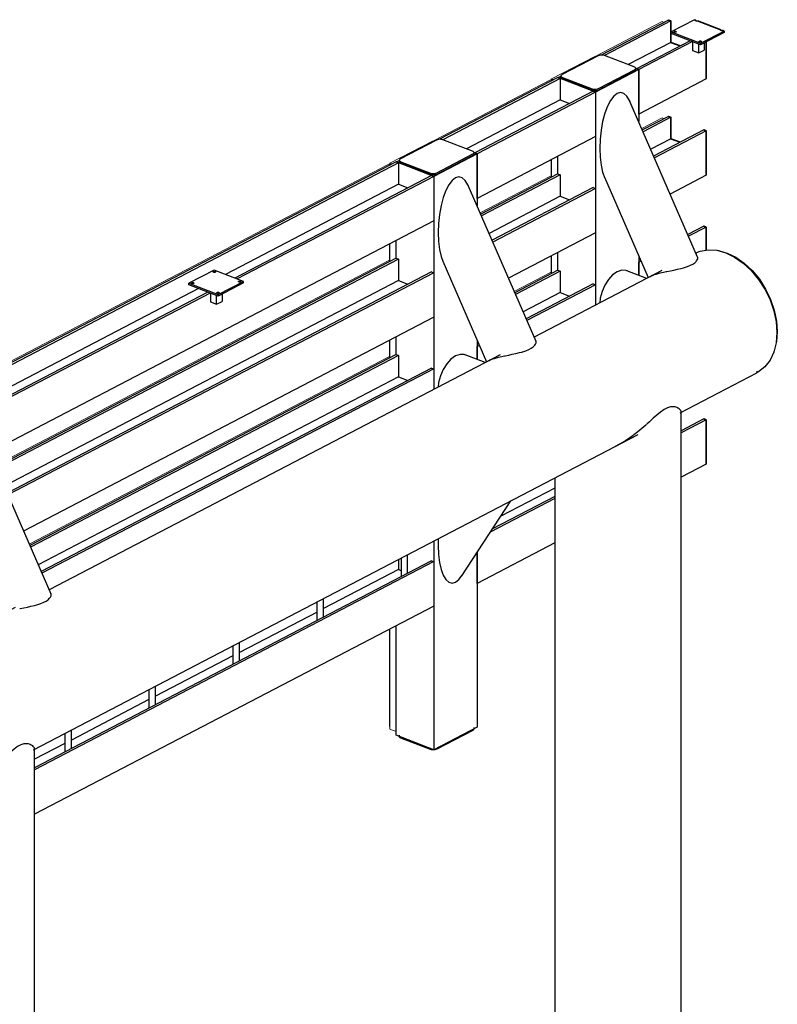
# Model space of a CAD drawing. Header units: millimetres. Extents: x -102180 to -55092, y -1328 to 109139.
# Tile 21 of 42: x -59669 to -55092, y 58327 to 64272. Entities that reach past the tile are written whole.
import ezdxf

# ---------------------------------------------------------------- set-up
doc = ezdxf.new("R2010")
doc.units = ezdxf.units.MM
for name, color, linetype, lineweight in [('N-CO-BC-BETONVORM-G', 50, 'Continuous', 25), ('N-CO-BC-BETONVORM-G-2', 50, 'Continuous', 13), ('N-CO-KC-KUNSTSTOFVORM-G', 7, 'Continuous', 13), ('N-CO-KC-KUNSTSTOFVORM-GD', 90, 'Continuous', 18), ('N-CO-SC-STAALVORM-G', 10, 'Continuous', 25), ('N-CO-SC-STAALVORM-GD', 90, 'Continuous', 35)]:
    doc.layers.add(name, color=color, linetype=linetype, lineweight=lineweight)

# ---------------------------------------------------------------- blocks, each defined once
blk = doc.blocks.new('NLI_Balk_Buis - ø813_14_2-3568875-_3D_ Copy 2 Copy 1')
at = {"layer": 'N-CO-SC-STAALVORM-G'}
for p, q in [((250305.8, 62757.8), (249534.7, 62356.2)), ((249329.2, 62249.1), (246604.9, 60830.1)), ((250417, 61899.1), (250880.9, 62140.7)), ((246510.5, 59864.2), (250164.7, 61767.6)), ((246399.3, 60723), (245628.2, 60321.4)), ((245422.7, 60214.3), (245296.6, 60148.6)), ((245672.2, 59427.6), (246258.2, 59732.8))]:
    blk.add_line(p, q, dxfattribs=at)
for points in [[(250511.4, 62864.8, 0), (250538.8, 62875.3, 0), (250587.5, 62883.4, 0), (250639.5, 62879.9, 0), (250693.1, 62864.9, 0), (250746.6, 62838.8, 0), (250798.6, 62802.5, 0), (250847.3, 62757, 0), (250891.4, 62703.8, 0), (250929.4, 62644.4, 0), (250960.3, 62580.6, 0), (250983, 62514.4, 0), (250996.9, 62447.9, 0), (251001.6, 62382.9, 0)], [(251001.6, 62382.9, 0), (250996.9, 62321.6, 0), (250983, 62265.7, 0), (250960.3, 62216.9, 0), (250929.4, 62176.8, 0), (250891.4, 62146.6, 0), (250877.3, 62138.9, 0)], [(245792.9, 59669.8, 0), (245788.2, 59734.8, 0), (245774.3, 59801.3, 0), (245751.6, 59867.5, 0), (245720.7, 59931.3, 0), (245682.7, 59990.7, 0), (245638.7, 60043.9, 0), (245589.9, 60089.4, 0), (245538, 60125.7, 0), (245484.4, 60151.8, 0), (245430.8, 60166.8, 0), (245378.9, 60170.3, 0), (245330.1, 60162.2, 0), (245286.1, 60142.7, 0), (245248, 60112.4, 0), (245217.2, 60072.3, 0), (245194.5, 60023.6, 0), (245193.7, 60021.5, 0)], [(245531.5, 59410.6, 0), (245538, 59409.4, 0), (245589.9, 59405.9, 0), (245638.7, 59414, 0), (245682.7, 59433.5, 0), (245720.7, 59463.7, 0), (245751.6, 59503.8, 0), (245774.3, 59552.6, 0), (245788.2, 59608.5, 0), (245792.9, 59669.8, 0)]]:
    blk.add_polyline3d(points, dxfattribs=at)
blk = doc.blocks.new('SF_Stalen afdekplaat3 - SF_Stalen afdekplaat-3578293-_3D_ Copy 2 Copy 1')
at = {"layer": 'N-CO-SC-STAALVORM-G'}
for p, q in [((250516.1, 62860), (250514, 62858.9)), ((250877.9, 62146.4), (250885.7, 62150.5))]:
    blk.add_line(p, q, dxfattribs=at)
for points in [[(250646, 62878.2, 0), (250648.2, 62877.9, 0), (250700.9, 62863.1, 0), (250753.6, 62837.5, 0), (250804.7, 62801.7, 0), (250852.7, 62757, 0), (250896, 62704.6, 0), (250933.5, 62646.1, 0), (250963.8, 62583.4, 0), (250986.2, 62518.3, 0), (250999.9, 62452.8, 0), (251004.5, 62388.9, 0)], [(251004.5, 62388.9, 0), (250999.9, 62328.5, 0), (250986.2, 62273.5, 0), (250984, 62267.5, 0)]]:
    blk.add_polyline3d(points, dxfattribs=at)
blk = doc.blocks.new('GM_afdekklepje - GM_afdekklepje-3582460-_3D_ Copy 2 Copy 1')
at = {"layer": 'N-CO-SC-STAALVORM-G'}
for p, q in [((249922.4, 64054.4), (249703.7, 63940.5)), ((250139.6, 63987.1), (249960.5, 64055.7)), ((249923.8, 63856.1), (250142.5, 63970.1)), ((250149, 63969), (250149, 63977.9)), ((249697.1, 63932.6), (249697.1, 63923.7)), ((249706.6, 63923.5), (249885.7, 63854.8)), ((249885.7, 63845.9), (249706.6, 63914.5)), ((250142.5, 63961.1), (249923.8, 63847.2))]:
    blk.add_line(p, q, dxfattribs=at)
for points in [[(249960.5, 64055.7, 0), (249954.6, 64057.5, 0), (249947.9, 64058.4, 0), (249940.9, 64058.6, 0), (249934, 64058, 0), (249927.7, 64056.5, 0), (249922.4, 64054.4, 0)], [(250142.5, 63970.1, 0), (250146.4, 63972.7, 0), (250148.6, 63975.7, 0), (250149, 63978.9, 0), (250147.5, 63981.9, 0), (250144.3, 63984.7, 0), (250139.6, 63987.1, 0)], [(250149, 63969.9, 0), (250148.6, 63966.8, 0), (250146.4, 63963.8, 0), (250142.5, 63961.1, 0)], [(249706.6, 63914.5, 0), (249701.9, 63916.9, 0), (249698.7, 63919.7, 0), (249697.2, 63922.8, 0), (249697.1, 63923.7, 0)], [(249703.7, 63940.5, 0), (249699.8, 63937.9, 0), (249697.6, 63934.9, 0), (249697.2, 63931.7, 0), (249698.7, 63928.6, 0), (249701.9, 63925.8, 0), (249706.6, 63923.5, 0)], [(249885.7, 63854.8, 0), (249891.6, 63853.1, 0), (249898.3, 63852.1, 0), (249905.3, 63852, 0), (249912.2, 63852.6, 0), (249918.5, 63854, 0), (249923.8, 63856.1, 0)], [(249923.8, 63847.2, 0), (249918.5, 63845.1, 0), (249912.2, 63843.7, 0), (249905.3, 63843, 0), (249898.3, 63843.2, 0), (249891.6, 63844.2, 0), (249885.7, 63845.9, 0)]]:
    blk.add_polyline3d(points, dxfattribs=at)
blk = doc.blocks.new('GM_afdekklepje - GM_afdekklepje-V97-_3D_ Copy 2 Copy 1')
at = {"layer": 'N-CO-SC-STAALVORM-G'}
for p, q in [((249172.4, 59989.1), (249172.4, 59998.1)), ((248720.5, 59952.8), (248720.5, 59943.8)), ((248909.1, 59866), (248729.9, 59934.7)), ((249165.9, 59981.3), (248947.1, 59867.3))]:
    blk.add_line(p, q, dxfattribs=at)
for points in [[(249172.3, 59990.1, 0), (249171.9, 59986.9, 0), (249169.8, 59983.9, 0), (249165.9, 59981.3, 0)], [(248729.9, 59934.7, 0), (248725.2, 59937, 0), (248722, 59939.8, 0), (248720.6, 59942.9, 0), (248720.5, 59943.8, 0)], [(248947.1, 59867.3, 0), (248941.9, 59865.2, 0), (248935.6, 59863.8, 0), (248928.7, 59863.2, 0), (248921.7, 59863.3, 0), (248915, 59864.3, 0), (248909.1, 59866, 0)]]:
    blk.add_polyline3d(points, dxfattribs=at)
blk = doc.blocks.new('GM_Hakorit_4360 - GM_Hakorit_4360-3589548-_3D_ Copy 2 Copy 1')
at = {"layer": 'N-CO-KC-KUNSTSTOFVORM-G'}
for p, q in [((246001.5, 62016.8), (248657.9, 63400.4)), ((248657.9, 63400.4), (248669.2, 63396.1)), ((246000.1, 62013.2), (246001.5, 62016.8)), ((246006.6, 62014.8), (246001.5, 62016.8)), ((246001.5, 62016.8), (246001.5, 62012.7))]:
    blk.add_line(p, q, dxfattribs=at)
blk = doc.blocks.new('GM_Hakorit_3820 - GM_Hakorit_3820-V99-_3D_ Copy 2 Copy 1')
at = {"layer": 'N-CO-KC-KUNSTSTOFVORM-G'}
for p, q in [((248924.9, 63541.3), (248664.4, 63405.6)), ((248932, 63538.6), (248924.9, 63541.3)), ((248664.4, 63405.6), (248662.3, 63400.3)), ((248662.3, 63400.3), (248662.3, 63398.8)), ((248664.4, 63405.6), (248677.7, 63400.6)), ((248664.4, 63405.6), (248664.4, 63398)), ((248662.3, 62918.3), (248662.3, 62817.3)), ((248664.4, 62919.4), (248664.4, 62816.4)), ((248702.4, 62939.2), (248702.4, 62831.9)), ((248662.3, 62336.8), (248662.3, 62235.8)), ((248664.4, 62337.9), (248664.4, 62234.9)), ((248702.4, 62357.7), (248702.4, 62250.4)), ((248662.3, 60592.3), (248662.3, 60018.7)), ((248664.4, 60593.4), (248664.4, 59988.2)), ((248702.4, 60613.2), (248702.4, 59973.6)), ((248662.3, 60018.7), (248664.4, 59988.2)), ((248702.4, 59973.6), (248664.4, 59988.2))]:
    blk.add_line(p, q, dxfattribs=at)
blk = doc.blocks.new('GM_Hakorit_2850 - GM_Hakorit_2850-V100-_3D_ Copy 2 Copy 1')
at = {"layer": 'N-CO-KC-KUNSTSTOFVORM-G'}
for p, q in [((249901.5, 64050), (249641.1, 63914.3)), ((249908.6, 64047.3), (249901.5, 64050)), ((249641.1, 63914.3), (249638.9, 63909)), ((249641.1, 63914.3), (249654.3, 63909.3)), ((249641.1, 63914.3), (249641.1, 63906.7)), ((249638.9, 63909), (249638.9, 63907.5)), ((249679, 63447.9), (249679, 63340.6)), ((249638.9, 63427), (249638.9, 63326)), ((249641.1, 63428.1), (249641.1, 63325.2)), ((249638.9, 62845.5), (249638.9, 62744.5)), ((249641.1, 62846.6), (249641.1, 62743.6)), ((249679, 62866.4), (249679, 62759.1))]:
    blk.add_line(p, q, dxfattribs=at)
blk = doc.blocks.new('GM_Hakorit_4360 - GM_Hakorit_4360-V101-_3D_ Copy 2 Copy 1')
at = {"layer": 'N-CO-KC-KUNSTSTOFVORM-G'}
for p, q in [((246279, 61579.8), (248657.9, 62818.9)), ((248657.9, 62818.9), (248669.2, 62814.6))]:
    blk.add_line(p, q, dxfattribs=at)
blk = doc.blocks.new('GM_Hakorit_4360 - GM_Hakorit_4360-V102-_3D_ Copy 2 Copy 1')
at = {"layer": 'N-CO-KC-KUNSTSTOFVORM-G'}
for p, q in [((246485.1, 61105.6), (248657.9, 62237.4)), ((248657.9, 62237.4), (248669.2, 62233.1))]:
    blk.add_line(p, q, dxfattribs=at)
blk = doc.blocks.new('GM_Hakorit_1240 - GM_Hakorit_1240-3595698-_3D_ Copy 2 Copy 1')
at = {"layer": 'N-CO-KC-KUNSTSTOFVORM-G'}
for p, q in [((245024.9, 61508.1), (245728.1, 61874.3)), ((245728.1, 61874.3), (245739.3, 61870)), ((245023.4, 61504.5), (245024.9, 61508.1)), ((245030, 61506.1), (245024.9, 61508.1)), ((245024.9, 61508.1), (245024.9, 61504))]:
    blk.add_line(p, q, dxfattribs=at)
blk = doc.blocks.new('GM_Hakorit_1240 - GM_Hakorit_1240-V103-_3D_ Copy 2 Copy 1')
at = {"layer": 'N-CO-KC-KUNSTSTOFVORM-G'}
for p, q in [((245302.3, 61071.1), (245728.1, 61292.8)), ((245728.1, 61292.8), (245739.3, 61288.5))]:
    blk.add_line(p, q, dxfattribs=at)
blk = doc.blocks.new('GM_Hakorit_1240 - GM_Hakorit_1240-V104-_3D_ Copy 2 Copy 1')
at = {"layer": 'N-CO-KC-KUNSTSTOFVORM-G'}
for p, q in [((245508.4, 60596.9), (245728.1, 60711.3)), ((245728.1, 60711.3), (245739.3, 60707))]:
    blk.add_line(p, q, dxfattribs=at)
blk = doc.blocks.new('GM_Hakorit_1120 - GM_Hakorit_1120-3596844-_3D_ Copy 2 Copy 1')
at = {"layer": 'N-CO-KC-KUNSTSTOFVORM-G'}
for p, q in [((249904.8, 64049.9), (250308.9, 64260.4)), ((249904.4, 64048.9), (249904.8, 64049.9)), ((249909.9, 64047.9), (249904.8, 64049.9)), ((249904.8, 64049.9), (249904.8, 64048.7))]:
    blk.add_line(p, q, dxfattribs=at)
at = {"layer": 'N-CO-KC-KUNSTSTOFVORM-GD'}
blk.add_line((250308.9, 64260.4), (250320.1, 64256.1), dxfattribs=at)
blk = doc.blocks.new('GM_Hakorit_1120 - GM_Hakorit_1120-V105-_3D_ Copy 2 Copy 1')
at = {"layer": 'N-CO-KC-KUNSTSTOFVORM-G'}
blk.add_line((250185.5, 63614.6), (250308.9, 63678.9), dxfattribs=at)
at = {"layer": 'N-CO-KC-KUNSTSTOFVORM-GD'}
blk.add_line((250308.9, 63678.9), (250320.1, 63674.6), dxfattribs=at)
blk = doc.blocks.new('GM_Haalbuis_4000 - GM_Haalbuis_4000-3601514-_3D_ Copy 2 Copy 1')
at = {"layer": 'N-CO-SC-STAALVORM-G'}
for p, q in [((248731.1, 61021.4), (248731.1, 60909.6)), ((248771.1, 60930.4), (248771.1, 61042.2)), ((248263.3, 60665.9), (248263.3, 60777.7)), ((248223.3, 60756.8), (248223.3, 60645)), ((247715.4, 60492.3), (247715.4, 60380.5)), ((247755.4, 60401.3), (247755.4, 60513.1)), ((247207.6, 60227.8), (247207.6, 60116)), ((247247.6, 60136.8), (247247.6, 60248.6)), ((246699.8, 59963.2), (246699.8, 59851.4)), ((246739.8, 59872.3), (246739.8, 59984.1))]:
    blk.add_line(p, q, dxfattribs=at)
blk = doc.blocks.new('GM_Bevestigingsplaat radardetector2 - GM_Bevestigingsplaat radardetector2-3834855-_3D_ Copy 2 Copy 1')
at = {"layer": 'N-CO-SC-STAALVORM-G'}
for p, q in [((244688.1, 61242.7), (244535.1, 61163)), ((244866.4, 61174.3), (244688.1, 61242.7)), ((244535.1, 61163), (244713.4, 61094.6)), ((244535.1, 61154), (244535.1, 61163)), ((244713.4, 61085.7), (244535.1, 61154)), ((244713.4, 61094.6), (244866.4, 61174.3)), ((244866.4, 61165.4), (244713.4, 61085.7)), ((244866.4, 61165.4), (244866.4, 61174.3)), ((244665.5, 61104), (244665.5, 61051.1)), ((244703.4, 61036.6), (244703.4, 61089.5)), ((244713.4, 61094.6), (244713.4, 61085.7)), ((244736, 61097.4), (244736, 61053.6)), ((244665.5, 61051.1), (244703.4, 61036.6)), ((244703.4, 61036.6), (244736, 61053.6))]:
    blk.add_line(p, q, dxfattribs=at)
for points in [[(244685.4, 61229.3, 0), (244684.2, 61229.9, 0), (244683.4, 61230.6, 0), (244683, 61231.4, 0), (244683.1, 61232.2, 0), (244683.6, 61233, 0), (244684.6, 61233.7, 0), (244686, 61234.2, 0), (244687.6, 61234.6, 0), (244689.4, 61234.8, 0), (244691.2, 61234.7, 0), (244693, 61234.5, 0), (244694.5, 61234, 0)], [(244694.5, 61234, 0), (244695.7, 61233.4, 0), (244696.6, 61232.7, 0), (244696.9, 61231.9, 0), (244696.8, 61231.1, 0), (244696.3, 61230.3, 0), (244695.3, 61229.6, 0), (244693.9, 61229.1, 0), (244692.3, 61228.7, 0), (244690.5, 61228.5, 0), (244688.7, 61228.6, 0), (244686.9, 61228.8, 0), (244685.4, 61229.3, 0)], [(244837.2, 61171.1, 0), (244836, 61171.7, 0), (244835.2, 61172.4, 0), (244834.8, 61173.2, 0), (244834.9, 61174.1, 0), (244835.4, 61174.8, 0), (244836.4, 61175.5, 0), (244837.8, 61176.1, 0), (244839.4, 61176.4, 0), (244841.2, 61176.6, 0), (244843, 61176.5, 0), (244844.8, 61176.3, 0), (244846.3, 61175.8, 0)], [(244846.3, 61175.8, 0), (244847.5, 61175.2, 0), (244848.4, 61174.5, 0), (244848.7, 61173.7, 0), (244848.6, 61172.9, 0), (244848.1, 61172.1, 0), (244847.1, 61171.4, 0), (244845.7, 61170.9, 0), (244844.1, 61170.5, 0), (244842.3, 61170.4, 0), (244840.5, 61170.4, 0), (244838.7, 61170.7, 0), (244837.2, 61171.1, 0)], [(244555.2, 61161.5, 0), (244554, 61162.1, 0), (244553.1, 61162.8, 0), (244552.8, 61163.6, 0), (244552.9, 61164.4, 0), (244553.4, 61165.2, 0), (244554.4, 61165.9, 0), (244555.8, 61166.4, 0), (244557.4, 61166.8, 0), (244559.2, 61166.9, 0), (244561, 61166.9, 0), (244562.8, 61166.7, 0), (244564.3, 61166.2, 0)], [(244564.3, 61166.2, 0), (244565.5, 61165.6, 0), (244566.3, 61164.9, 0), (244566.7, 61164.1, 0), (244566.6, 61163.3, 0), (244566, 61162.5, 0), (244565.1, 61161.8, 0), (244563.7, 61161.2, 0), (244562.1, 61160.9, 0), (244560.3, 61160.7, 0), (244558.4, 61160.8, 0), (244556.7, 61161, 0), (244555.2, 61161.5, 0)], [(244707, 61103.3, 0), (244705.8, 61103.9, 0), (244704.9, 61104.6, 0), (244704.6, 61105.4, 0), (244704.7, 61106.2, 0), (244705.2, 61107, 0), (244706.2, 61107.7, 0), (244707.6, 61108.2, 0), (244709.2, 61108.6, 0), (244711, 61108.8, 0), (244712.8, 61108.7, 0), (244714.6, 61108.5, 0), (244716.1, 61108, 0)], [(244716.1, 61108, 0), (244717.3, 61107.4, 0), (244718.1, 61106.7, 0), (244718.5, 61105.9, 0), (244718.4, 61105.1, 0), (244717.8, 61104.3, 0), (244716.9, 61103.6, 0), (244715.5, 61103.1, 0), (244713.9, 61102.7, 0), (244712.1, 61102.5, 0), (244710.2, 61102.6, 0), (244708.5, 61102.8, 0), (244707, 61103.3, 0)]]:
    blk.add_polyline3d(points, dxfattribs=at)
blk = doc.blocks.new('GM_Bevestigingsplaat radardetector2 - GM_Bevestigingsplaat radardetector2-V109-_3D_ Copy 2 Copy 1')
at = {"layer": 'N-CO-SC-STAALVORM-G'}
for p, q in [((250504.3, 64272.2), (250362.3, 64198.3)), ((250362.3, 64198.3), (250540.6, 64129.9)), ((250362.3, 64189.3), (250362.3, 64198.3)), ((250540.6, 64121), (250362.3, 64189.3)), ((250540.6, 64129.9), (250682.7, 64203.9)), ((250682.7, 64194.9), (250540.6, 64121)), ((250492.7, 64139.3), (250492.7, 64086.4)), ((250530.7, 64071.9), (250530.7, 64124.8)), ((250530.7, 64071.9), (250563.2, 64088.8)), ((250540.6, 64129.9), (250540.6, 64121)), ((250563.2, 64132.7), (250563.2, 64088.8)), ((250492.7, 64086.4), (250530.7, 64071.9))]:
    blk.add_line(p, q, dxfattribs=at)
for points in [[(250512.6, 64264.6, 0), (250511.5, 64265.1, 0), (250510.7, 64265.8, 0), (250510.2, 64266.5, 0), (250510.2, 64267.2, 0), (250510.5, 64267.9, 0), (250511.2, 64268.6, 0), (250512.3, 64269.2, 0)], [(250522.9, 64265.1, 0), (250521.8, 64264.6, 0), (250520.4, 64264.2, 0), (250518.8, 64263.9, 0), (250517.2, 64263.8, 0), (250515.5, 64263.9, 0), (250514, 64264.1, 0), (250512.6, 64264.6, 0)], [(250664.4, 64206.4, 0), (250663.3, 64206.9, 0), (250662.5, 64207.6, 0), (250662, 64208.3, 0), (250662, 64209, 0), (250662.3, 64209.8, 0), (250663, 64210.4, 0), (250664.1, 64211, 0)], [(250382.4, 64196.7, 0), (250381.2, 64197.3, 0), (250380.3, 64198.1, 0), (250380, 64198.9, 0), (250380.1, 64199.7, 0), (250380.6, 64200.5, 0), (250381.6, 64201.1, 0), (250383, 64201.7, 0), (250384.6, 64202.1, 0), (250386.4, 64202.2, 0), (250388.2, 64202.2, 0), (250390, 64201.9, 0), (250391.5, 64201.5, 0)], [(250391.5, 64201.5, 0), (250392.7, 64200.9, 0), (250393.5, 64200.1, 0), (250393.9, 64199.3, 0), (250393.8, 64198.5, 0), (250393.3, 64197.8, 0), (250392.3, 64197.1, 0), (250390.9, 64196.5, 0), (250389.3, 64196.2, 0), (250387.5, 64196, 0), (250385.7, 64196, 0), (250383.9, 64196.3, 0), (250382.4, 64196.7, 0)], [(250674.7, 64206.9, 0), (250673.6, 64206.4, 0), (250672.2, 64206, 0), (250670.6, 64205.7, 0), (250669, 64205.6, 0), (250667.3, 64205.7, 0), (250665.8, 64206, 0), (250664.4, 64206.4, 0)], [(250534.2, 64138.6, 0), (250533, 64139.2, 0), (250532.1, 64139.9, 0), (250531.8, 64140.7, 0), (250531.9, 64141.5, 0), (250532.4, 64142.3, 0), (250533.4, 64143, 0), (250534.8, 64143.5, 0), (250536.4, 64143.9, 0), (250538.2, 64144, 0), (250540, 64144, 0), (250541.8, 64143.7, 0), (250543.3, 64143.3, 0)], [(250543.3, 64143.3, 0), (250544.5, 64142.7, 0), (250545.4, 64142, 0), (250545.7, 64141.2, 0), (250545.6, 64140.3, 0), (250545.1, 64139.6, 0), (250544.1, 64138.9, 0), (250542.7, 64138.3, 0), (250541.1, 64138, 0), (250539.3, 64137.8, 0), (250537.5, 64137.9, 0), (250535.7, 64138.1, 0), (250534.2, 64138.6, 0)]]:
    blk.add_polyline3d(points, dxfattribs=at)
at = {"layer": 'N-CO-SC-STAALVORM-GD'}
for p, q in [((250504.3, 64272.2), (250512.3, 64269.2)), ((250512.3, 64269.2), (250512.3, 64264.7)), ((250522.9, 64265.1), (250664.1, 64211)), ((250664.1, 64211), (250664.1, 64206.5)), ((250674.7, 64206.9), (250682.7, 64203.9)), ((250682.7, 64203.9), (250682.7, 64194.9))]:
    blk.add_line(p, q, dxfattribs=at)

msp = doc.modelspace()

# ---------------------------------------------------------------- linework, layer by layer
at = {"layer": 'N-CO-SC-STAALVORM-G'}
for p, q in [((-55749.6, 64270), (-56155.4, 64058.6)), ((-55735.1, 64264.5), (-56135.9, 64055.7)), ((-55735.1, 64135.2), (-55992.9, 64000.9)), ((-55619, 64145.2), (-55943.6, 63976.1)), ((-55604.5, 64139.7), (-55929.2, 63970.5)), ((-55929.2, 63970.5), (-56189.7, 63834.9)), ((-55947.6, 63977.6), (-55929.2, 63970.5)), ((-55929.2, 63970.5), (-55943.6, 63976.1)), ((-55929.2, 63702.1), (-55929.2, 63970.5)), ((-55929.2, 63970.5), (-55929.2, 63656.7)), ((-56417.4, 63922.2), (-57132, 63549.9)), ((-56402.9, 63916.6), (-57112.5, 63547)), ((-56417.4, 63922.2), (-56399.1, 63931.7)), ((-56417.4, 63922.2), (-56402.9, 63916.6)), ((-56189.7, 63834.9), (-56417.4, 63922.2)), ((-56402.9, 63916.6), (-56402.9, 63787.4)), ((-55521.9, 63914.3), (-55929.2, 63702.1)), ((-56204.1, 63840.4), (-56920.3, 63467.4)), ((-56189.7, 63834.9), (-56905.8, 63461.8)), ((-56204.1, 63840.4), (-56189.7, 63834.9)), ((-56189.7, 63834.9), (-56189.7, 63566.5)), ((-56189.7, 63834.9), (-56189.7, 62549.5)), ((-56402.9, 63787.4), (-56969.5, 63492.2)), ((-56402.9, 63787.4), (-56347, 63765.9)), ((-55573.2, 62838.8), (-55982.2, 63778.9)), ((-55749.6, 63688.5), (-55907.3, 63606.3)), ((-55735.1, 63683), (-55902.7, 63595.7)), ((-56189.7, 63566.5), (-56905.8, 63193.4)), ((-55735.1, 63553.7), (-55856.9, 63490.3)), ((-55536.3, 63606.7), (-55839, 63449.1)), ((-55521.9, 63601.2), (-55834.3, 63438.4)), ((-56905.8, 63461.8), (-57166.3, 63326.2)), ((-56924.2, 63468.9), (-56905.8, 63461.8)), ((-56905.8, 63461.8), (-56920.3, 63467.4)), ((-56905.8, 63193.4), (-56905.8, 63461.8)), ((-56905.8, 63461.8), (-56905.8, 63148)), ((-56417.4, 63340.6), (-56417.4, 63447.9)), ((-57394, 63413.4), (-60061.9, 62023.8)), ((-57379.6, 63407.9), (-60042.4, 62020.9)), ((-57394, 63413.4), (-57375.7, 63423)), ((-57394, 63413.4), (-57379.6, 63407.9)), ((-57166.3, 63326.2), (-57394, 63413.4)), ((-57379.6, 63407.9), (-57379.6, 63278.6)), ((-57180.7, 63331.7), (-58369.7, 62712.4)), ((-57166.3, 63326.2), (-58355.2, 62706.9)), ((-57180.7, 63331.7), (-57166.3, 63326.2)), ((-57166.3, 63326.2), (-57166.3, 63057.8)), ((-57166.3, 63326.2), (-57166.3, 62040.8)), ((-56417.4, 63340.6), (-56883.9, 63097.6)), ((-56402.9, 63335.1), (-56879.3, 63087)), ((-56417.4, 63340.6), (-56402.9, 63335.1)), ((-56402.9, 63335.1), (-56402.9, 63205.8)), ((-56136.6, 63322), (-55872.5, 62714.9)), ((-55521.9, 63332.8), (-55739.2, 63219.6)), ((-57379.6, 63278.6), (-58425.5, 62733.8)), ((-57379.6, 63278.6), (-57323.7, 63257.2)), ((-56549.8, 62330.1), (-56958.9, 63270.2)), ((-56204.1, 63258.9), (-56815.6, 62940.4)), ((-56204.1, 63258.9), (-56189.7, 63253.4)), ((-56402.9, 63205.8), (-56833.5, 62981.6)), ((-56189.7, 63253.4), (-56811, 62929.7)), ((-56402.9, 63205.8), (-56347, 63184.4)), ((-56189.7, 63253.4), (-56189.7, 62985)), ((-57166.3, 63057.8), (-59835.7, 61667.3)), ((-55536.3, 63025.2), (-55632.8, 62974.9)), ((-55521.9, 63019.7), (-55628.2, 62964.3)), ((-56189.7, 62985), (-56715.8, 62710.9)), ((-57394, 62831.9), (-57394, 62939.2)), ((-56417.4, 62759.1), (-56417.4, 62866.4)), ((-55929.2, 62845.6), (-55929.2, 62728.8)), ((-57394, 62831.9), (-59813.8, 61571.5)), ((-57379.6, 62826.4), (-59809.2, 61560.9)), ((-57394, 62831.9), (-57379.6, 62826.4)), ((-57379.6, 62826.4), (-57379.6, 62697.1)), ((-57113.3, 62813.3), (-56849.2, 62206.2)), ((-55920.2, 62825.2), (-55929.2, 62820.6)), ((-55915.6, 62814.6), (-55929.2, 62807.5)), ((-55929.2, 62728.8), (-55929.2, 62807.5)), ((-57180.7, 62750.2), (-59745.5, 61414.3)), ((-57166.3, 62744.7), (-59740.8, 61403.6)), ((-57180.7, 62750.2), (-57166.3, 62744.7)), ((-57166.3, 62744.7), (-57166.3, 62476.3)), ((-56417.4, 62759.1), (-56677.8, 62623.5)), ((-56402.9, 62753.6), (-56673.2, 62612.8)), ((-56417.4, 62759.1), (-56402.9, 62753.6)), ((-56402.9, 62753.6), (-56402.9, 62624.3)), ((-55880.7, 62710.4), (-56001.5, 62756.7)), ((-55851.7, 62725.8), (-55853.5, 62724.7)), ((-55833.2, 62733.2), (-55826.3, 62735.4)), ((-57379.6, 62697.1), (-59763.4, 61455.5)), ((-57379.6, 62697.1), (-57323.7, 62675.7)), ((-56204.1, 62677.4), (-56609.5, 62466.2)), ((-56189.7, 62671.9), (-56604.8, 62455.6)), ((-56204.1, 62677.4), (-56189.7, 62671.9)), ((-56189.7, 62671.9), (-56189.7, 62549.5)), ((-58588.4, 62649), (-59899.4, 61966.1)), ((-58532.6, 62627.5), (-59850.1, 61941.2)), ((-58518.1, 62622), (-59835.7, 61935.7)), ((-56402.9, 62624.3), (-56627.4, 62507.4)), ((-56402.9, 62624.3), (-56347, 62602.9)), ((-57166.3, 62476.3), (-59645.7, 61184.8)), ((-57394, 62250.4), (-57394, 62357.7)), ((-56905.8, 62337.2), (-56905.8, 62220.1)), ((-56896.9, 62316.5), (-56905.8, 62311.9)), ((-56892.2, 62305.9), (-56905.8, 62298.8)), ((-57394, 62250.4), (-59607.7, 61097.3)), ((-57394, 62250.4), (-57379.6, 62244.9)), ((-56857.3, 62201.7), (-56978.1, 62248)), ((-56905.8, 62220.1), (-56905.8, 62298.8)), ((-57379.6, 62244.9), (-59603.1, 61086.7)), ((-57379.6, 62244.9), (-57379.6, 62115.6)), ((-56828.3, 62217.1), (-56830.1, 62215.9)), ((-56809.9, 62224.5), (-56803, 62226.7)), ((-57180.7, 62168.7), (-59539.4, 60940.1)), ((-57166.3, 62163.2), (-59534.7, 60929.5)), ((-57180.7, 62168.7), (-57166.3, 62163.2)), ((-57166.3, 62163.2), (-57166.3, 62040.8)), ((-57379.6, 62115.6), (-59557.3, 60981.3)), ((-57379.6, 62115.6), (-57323.7, 62094.2)), ((-55673.4, 57539), (-55673.4, 61906.5)), ((-55536.3, 61862.2), (-55673.6, 61790.7)), ((-55521.9, 61856.7), (-55673.6, 61777.6)), ((-59479.7, 60803.9), (-59888.7, 61744.1)), ((-55521.9, 61588.3), (-55673.6, 61509.3)), ((-56435.4, 61505.7), (-56435.4, 57539)), ((-56435.2, 61444.5), (-56763.2, 61273.7)), ((-56998.1, 60913.7), (-56702.5, 61366.6)), ((-56435.2, 61380.9), (-56826.1, 61177.4)), ((-56435.2, 61394), (-56813.2, 61197.1)), ((-57166.3, 61125), (-57166.3, 59864)), ((-57140.3, 61138.7), (-57141.5, 61096.9)), ((-56435.2, 61112.6), (-56905.8, 60867.4)), ((-57180.7, 61005.7), (-59580.1, 59755.9)), ((-57166.3, 61000.1), (-59580.1, 59742.8)), ((-57379.6, 61013.9), (-57379.6, 60952.6)), ((-57180.7, 61005.7), (-57166.3, 61000.1)), ((-57166.3, 61000.1), (-57166.3, 60731.8)), ((-56905.8, 60867.4), (-56905.8, 61055.1)), ((-56905.8, 61055.1), (-56905.8, 59999.6)), ((-57379.6, 60952.6), (-57833.3, 60716.3)), ((-57379.6, 60952.6), (-57365.1, 60947.1)), ((-57325.4, 60931.9), (-57323.7, 60931.2)), ((-57166.3, 60731.8), (-59580.1, 59474.4)), ((-57872.9, 60695.6), (-58341.1, 60451.7)), ((-57394, 59951.2), (-57394, 60613.2)), ((-58380.8, 60431.1), (-58849, 60187.2)), ((-58888.6, 60166.6), (-59356.8, 59922.7)), ((-56905.8, 59999.6), (-57166.3, 59864)), ((-57166.3, 59864), (-57394, 59951.2)), ((-59396.5, 59902.1), (-59580.1, 59806.4)), ((-59579.9, 55504.2), (-59579.9, 59871.6))]:
    msp.add_line(p, q, dxfattribs=at)
for points in [[(-55981.6, 63777.5, 0), (-55984.9, 63784.8, 0), (-56000.9, 63810.8, 0), (-56019.1, 63826.9, 0), (-56038.9, 63832.3, 0), (-56059.4, 63826.9, 0), (-56080, 63810.9, 0), (-56099.8, 63784.8, 0), (-56118, 63749.8, 0), (-56134, 63707.1, 0), (-56147.1, 63658.4, 0), (-56156.9, 63605.5, 0), (-56162.9, 63550.5, 0), (-56164.9, 63495.5, 0)], [(-56164.9, 63495.5, 0), (-56162.9, 63442.6, 0), (-56156.9, 63393.9, 0), (-56147.1, 63351.2, 0), (-56134, 63316.1, 0)], [(-56958.2, 63268.8, 0), (-56961.5, 63276.1, 0), (-56977.5, 63302.1, 0), (-56995.7, 63318.2, 0), (-57015.5, 63323.6, 0), (-57036.1, 63318.2, 0), (-57056.6, 63302.2, 0), (-57076.4, 63276.1, 0), (-57094.6, 63241.1, 0), (-57110.6, 63198.4, 0), (-57123.7, 63149.7, 0), (-57133.5, 63096.8, 0), (-57139.5, 63041.8, 0), (-57141.5, 62986.8, 0)], [(-57141.5, 62986.8, 0), (-57139.5, 62933.9, 0), (-57133.5, 62885.2, 0), (-57123.7, 62842.5, 0), (-57110.6, 62807.4, 0)], [(-55579.6, 62815.8, 0), (-55575.8, 62821.3, 0), (-55572.6, 62828.9, 0), (-55572.3, 62835.7, 0), (-55574.7, 62841.3, 0)], [(-55658.7, 62774.5, 0), (-55653, 62776.2, 0), (-55634.2, 62782.4, 0), (-55617.3, 62789.4, 0), (-55602.8, 62797, 0), (-55590.9, 62805, 0), (-55581.9, 62813.2, 0), (-55579.8, 62815.5, 0)], [(-56000, 62756.1, 0), (-56006.7, 62758.4, 0), (-56032.1, 62759.7, 0), (-56059.4, 62750.4, 0), (-56086.7, 62731.2, 0), (-56112.2, 62703.5, 0), (-56134, 62669.1, 0), (-56150.8, 62630.4, 0), (-56161.3, 62589.9, 0), (-56164.5, 62562.7, 0)], [(-55862.1, 62720.2, 0), (-55856.8, 62723.3, 0), (-55846.4, 62728.2, 0), (-55833.2, 62733.2, 0)], [(-55824.3, 62736.1, 0), (-55817.6, 62738.1, 0), (-55799.8, 62742.8, 0), (-55780.3, 62747.4, 0), (-55763.4, 62751, 0)], [(-55761.9, 62751.3, 0), (-55759.6, 62751.8, 0), (-55738.1, 62756.2, 0), (-55716.2, 62760.7, 0), (-55694.5, 62765.4, 0), (-55673.2, 62770.5, 0), (-55659.3, 62774.3, 0)], [(-56635.3, 62265.8, 0), (-56629.6, 62267.4, 0), (-56610.8, 62273.7, 0), (-56593.9, 62280.7, 0), (-56579.4, 62288.3, 0), (-56567.5, 62296.3, 0), (-56558.5, 62304.5, 0), (-56556.4, 62306.8, 0)], [(-56556.2, 62307.1, 0), (-56552.4, 62312.6, 0), (-56549.3, 62320.2, 0), (-56548.9, 62327, 0), (-56551.3, 62332.6, 0)], [(-56976.7, 62247.4, 0), (-56983.3, 62249.7, 0), (-57008.8, 62251, 0), (-57036.1, 62241.7, 0), (-57063.4, 62222.5, 0), (-57088.8, 62194.8, 0), (-57110.6, 62160.4, 0), (-57127.4, 62121.7, 0), (-57137.9, 62081.2, 0), (-57141.1, 62054, 0)], [(-56738.3, 62242.7, 0), (-56736.2, 62243.1, 0), (-56714.7, 62247.5, 0), (-56692.9, 62252, 0), (-56671.1, 62256.7, 0), (-56649.9, 62261.8, 0), (-56635.9, 62265.6, 0)], [(-56838.7, 62211.5, 0), (-56833.4, 62214.6, 0), (-56823, 62219.5, 0), (-56809.9, 62224.5, 0)], [(-56800.9, 62227.4, 0), (-56794.2, 62229.4, 0), (-56776.4, 62234.1, 0), (-56757, 62238.7, 0), (-56740, 62242.3, 0)], [(-55692.8, 61927.5, 0), (-55699.3, 61930.5, 0), (-55709.8, 61933.8, 0), (-55722.5, 61935.4, 0), (-55737.6, 61934.3, 0), (-55755.4, 61929, 0), (-55775.5, 61918.5, 0), (-55797, 61903.4, 0), (-55819, 61885.1, 0), (-55841.3, 61865.3, 0), (-55863.8, 61844.8, 0), (-55880.7, 61829.6, 0)], [(-55675.4, 61912.6, 0), (-55678.8, 61917.1, 0), (-55684, 61921.8, 0), (-55690.8, 61926.3, 0), (-55692.3, 61927.2, 0)], [(-55673.6, 61904.8, 0), (-55673.6, 61908.5, 0), (-55675.1, 61912.1, 0)], [(-55882.8, 61827.7, 0), (-55886.7, 61824.3, 0), (-55910, 61804, 0), (-55933.8, 61784.3, 0), (-55958.2, 61765.3, 0), (-55960.3, 61763.8, 0)], [(-56038.3, 61712.5, 0), (-56061.3, 61700.2, 0), (-56069, 61696.3, 0)], [(-55962, 61762.5, 0), (-55983.1, 61747.3, 0), (-56008.7, 61730.2, 0), (-56034.7, 61714.5, 0), (-56036.2, 61713.6, 0)], [(-57141.5, 61096.9, 0), (-57139.5, 61044, 0), (-57133.5, 60995.3, 0), (-57123.7, 60952.6, 0), (-57110.6, 60917.5, 0), (-57094.6, 60891.5, 0), (-57076.4, 60875.4, 0), (-57056.6, 60870, 0), (-57036.1, 60875.4, 0), (-57015.5, 60891.4, 0), (-56995.7, 60917.5, 0)], [(-59565.2, 60739.6, 0), (-59559.5, 60741.3, 0), (-59540.7, 60747.6, 0), (-59523.8, 60754.6, 0), (-59509.3, 60762.2, 0), (-59497.4, 60770.2, 0), (-59488.4, 60778.4, 0), (-59486.3, 60780.7, 0)], [(-59486.1, 60781, 0), (-59482.3, 60786.4, 0), (-59479.1, 60794, 0), (-59478.8, 60800.8, 0), (-59481.2, 60806.5, 0)], [(-59668.5, 60716.5, 0), (-59666.1, 60717, 0), (-59644.6, 60721.4, 0), (-59622.8, 60725.9, 0), (-59601, 60730.6, 0), (-59579.8, 60735.7, 0), (-59565.8, 60739.5, 0)], [(-59599.3, 59892.6, 0), (-59605.8, 59895.7, 0), (-59616.3, 59898.9, 0), (-59629, 59900.6, 0), (-59644.1, 59899.5, 0), (-59661.9, 59894.2, 0), (-59682, 59883.7, 0), (-59703.5, 59868.5, 0), (-59725.5, 59850.3, 0), (-59747.8, 59830.5, 0), (-59770.3, 59810, 0), (-59787.2, 59794.8, 0)], [(-59581.9, 59877.8, 0), (-59585.3, 59882.3, 0), (-59590.5, 59887, 0), (-59597.3, 59891.5, 0), (-59598.8, 59892.4, 0)], [(-59580.1, 59870, 0), (-59580.1, 59873.6, 0), (-59581.6, 59877.3, 0)]]:
    msp.add_polyline3d(points, dxfattribs=at)
at = {"layer": 'N-CO-SC-STAALVORM-GD'}
for p, q in [((-55749.6, 64270), (-55735.1, 64264.5)), ((-55735.1, 64264.5), (-55735.1, 64135.2)), ((-55735.1, 64135.2), (-55679.3, 64113.8)), ((-55521.9, 64138.6), (-55521.9, 63914.3)), ((-55749.6, 63688.5), (-55735.1, 63683)), ((-55735.1, 63683), (-55735.1, 63553.7)), ((-55735.1, 63553.7), (-55679.3, 63532.3)), ((-55536.3, 63606.7), (-55521.9, 63601.2)), ((-55521.9, 63601.2), (-55521.9, 63332.8)), ((-55536.3, 63025.2), (-55521.9, 63019.7)), ((-55521.9, 63019.7), (-55521.9, 62881.2)), ((-55536.3, 61862.2), (-55521.9, 61856.7)), ((-55521.9, 61856.7), (-55521.9, 61588.3))]:
    msp.add_line(p, q, dxfattribs=at)

# ---------------------------------------------------------------- block references
at = {"layer": 'N-CO-BC-BETONVORM-G'}
for name, p in [('GM_Bevestigingsplaat radardetector2 - GM_Bevestigingsplaat radardetector2-V109-_3D_ Copy 2 Copy 1', (-306096.4, 0)), ('GM_Hakorit_2850 - GM_Hakorit_2850-V100-_3D_ Copy 2 Copy 1', (-306096.4, 0)), ('GM_afdekklepje - GM_afdekklepje-3582460-_3D_ Copy 2 Copy 1', (-306096.4, 0)), ('GM_Hakorit_1240 - GM_Hakorit_1240-3595698-_3D_ Copy 2 Copy 1', (-302189.9, 2034.8)), ('GM_Hakorit_3820 - GM_Hakorit_3820-V99-_3D_ Copy 2 Copy 1', (-306096.4, 0)), ('GM_afdekklepje - GM_afdekklepje-3582460-_3D_ Copy 2 Copy 1', (-307073, -508.7)), ('GM_Hakorit_4360 - GM_Hakorit_4360-3589548-_3D_ Copy 2 Copy 1', (-306096.4, 0)), ('GM_Hakorit_1240 - GM_Hakorit_1240-V103-_3D_ Copy 2 Copy 1', (-302189.9, 2034.8)), ('NLI_Balk_Buis - ø813_14_2-3568875-_3D_ Copy 2 Copy 1', (-306096.4, 0)), ('SF_Stalen afdekplaat3 - SF_Stalen afdekplaat-3578293-_3D_ Copy 2 Copy 1', (-306096.4, 0)), ('GM_Hakorit_4360 - GM_Hakorit_4360-V101-_3D_ Copy 2 Copy 1', (-306096.4, 0)), ('GM_Bevestigingsplaat radardetector2 - GM_Bevestigingsplaat radardetector2-3834855-_3D_ Copy 2 Copy 1', (-303182.8, 1517.6)), ('GM_Hakorit_1240 - GM_Hakorit_1240-V104-_3D_ Copy 2 Copy 1', (-302189.9, 2034.8)), ('GM_Hakorit_4360 - GM_Hakorit_4360-V102-_3D_ Copy 2 Copy 1', (-306096.4, 0)), ('GM_Haalbuis_4000 - GM_Haalbuis_4000-3601514-_3D_ Copy 2 Copy 1', (-306096.4, 0)), ('GM_afdekklepje - GM_afdekklepje-V97-_3D_ Copy 2 Copy 1', (-306096.4, 0))]:
    msp.add_blockref(name, p, dxfattribs=at)
at = {"layer": 'N-CO-BC-BETONVORM-G-2'}
for name in ['GM_Hakorit_1120 - GM_Hakorit_1120-3596844-_3D_ Copy 2 Copy 1', 'GM_Hakorit_1120 - GM_Hakorit_1120-V105-_3D_ Copy 2 Copy 1']:
    msp.add_blockref(name, (-306096.4, 0), dxfattribs=at)

doc.saveas('drawing.dxf')
